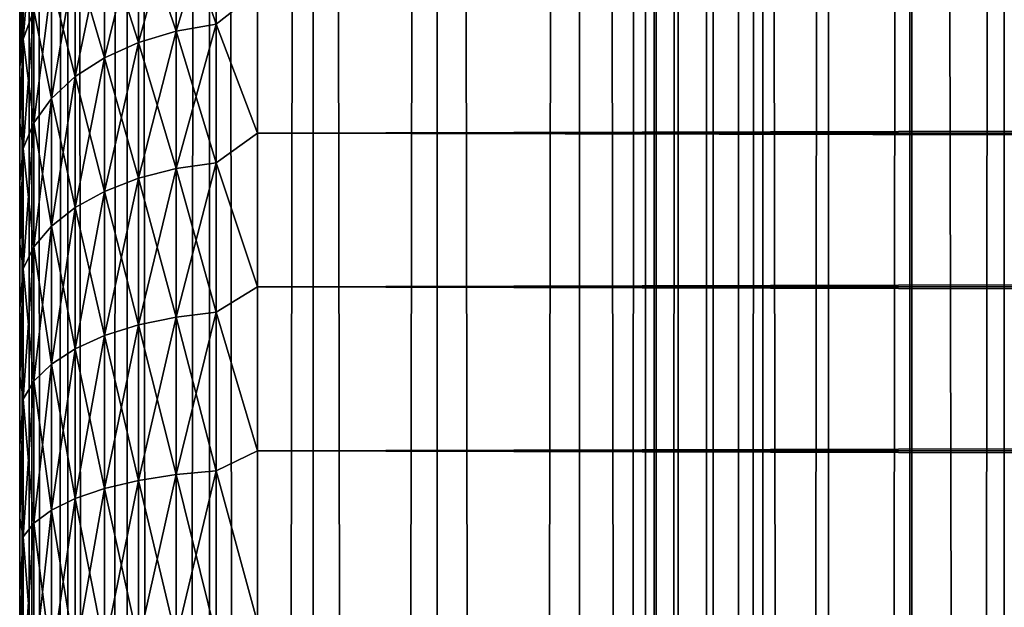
# Model space of a CAD drawing. Extents: x -265 to 265, y 0 to 747.
# Tile 167 of 256: x -265 to -257, y 583 to 588. Entities that reach past the tile are written whole.
import ezdxf

# ---------------------------------------------------------------- set-up
doc = ezdxf.new("R2010")
doc.units = 0
doc.header["$LTSCALE"] = 65.185185
for name, color, linetype in [('10', 7, 'CONTINUOUS'), ('11', 7, 'CONTINUOUS'), ('13', 7, 'CONTINUOUS'), ('51', 7, 'CONTINUOUS'), ('52', 7, 'CONTINUOUS')]:
    doc.layers.add(name, color=color, linetype=linetype)

msp = doc.modelspace()

# ---------------------------------------------------------------- linework, layer by layer
at = {"layer": '10', "color": 7, "linetype": 'CONTINUOUS'}
for points in [[(-265, 588.0904, 20.807), (-265, 587.6541, 20.3122), (-265, 588.0904, 34.193), (-265, 588.0904, 20.807)], [(-265, 588.0904, 34.193), (-265, 587.6541, 20.3122), (-265, 587.6541, 34.6878), (-265, 588.0904, 34.193)], [(-265, 587.6541, 20.3122), (-265, 587.1877, 19.8458), (-265, 587.6541, 34.6878), (-265, 587.6541, 20.3122)], [(-265, 587.6541, 34.6878), (-265, 587.1877, 19.8458), (-265, 587.1877, 35.1542), (-265, 587.6541, 34.6878)], [(-265, 587.1877, 19.8458), (-265, 586.6929, 19.4096), (-265, 587.1877, 35.1542), (-265, 587.1877, 19.8458)], [(-265, 587.1877, 35.1542), (-265, 586.6929, 19.4096), (-265, 586.6929, 35.5904), (-265, 587.1877, 35.1542)], [(-265, 586.6929, 19.4096), (-265, 586.1717, 19.0053), (-265, 586.6929, 35.5904), (-265, 586.6929, 19.4096)], [(-265, 586.6929, 35.5904), (-265, 586.1717, 19.0053), (-265, 586.1717, 35.9947), (-265, 586.6929, 35.5904)], [(-265, 586.1717, 19.0053), (-265, 585.6261, 18.6345), (-265, 586.1717, 35.9947), (-265, 586.1717, 19.0053)], [(-265, 586.1717, 35.9947), (-265, 585.6261, 18.6345), (-265, 585.6261, 36.3655), (-265, 586.1717, 35.9947)], [(-265, 585.6261, 18.6345), (-265, 585.0584, 18.2988), (-265, 585.6261, 36.3655), (-265, 585.6261, 18.6345)], [(-265, 585.6261, 36.3655), (-265, 585.0584, 18.2988), (-265, 585.0584, 36.7012), (-265, 585.6261, 36.3655)], [(-265, 585.0584, 18.2988), (-265, 584.4706, 17.9993), (-265, 585.0584, 36.7012), (-265, 585.0584, 18.2988)], [(-265, 585.0584, 36.7012), (-265, 584.4706, 17.9993), (-265, 584.4706, 37.0007), (-265, 585.0584, 36.7012)], [(-265, 584.4706, 17.9993), (-265, 583.8653, 17.7373), (-265, 584.4706, 37.0007), (-265, 584.4706, 17.9993)], [(-265, 584.4706, 37.0007), (-265, 583.8653, 17.7373), (-265, 583.8653, 37.2627), (-265, 584.4706, 37.0007)], [(-265, 583.8653, 17.7373), (-265, 583.2446, 17.5139), (-265, 583.8653, 37.2627), (-265, 583.8653, 17.7373)], [(-265, 583.8653, 37.2627), (-265, 583.2446, 17.5139), (-265, 583.2446, 37.4861), (-265, 583.8653, 37.2627)], [(-265, 583.2446, 17.5139), (-265, 582.6112, 17.3299), (-265, 583.2446, 37.4861), (-265, 583.2446, 17.5139)], [(-265, 583.2446, 37.4861), (-265, 582.6112, 17.3299), (-265, 582.6112, 37.6701), (-265, 583.2446, 37.4861)]]:
    msp.add_3dface(points, dxfattribs=at)
at = {"layer": '11', "color": 7, "linetype": 'CONTINUOUS'}
for points in [[(-263, 588.289, 36.8564), (-263, 587.1008, 37.7873), (263, 588.289, 36.8564), (-263, 588.289, 36.8564)], [(263, 588.289, 36.8564), (-263, 587.1008, 37.7873), (263, 587.1008, 37.7873), (263, 588.289, 36.8564)], [(-263, 587.1008, 17.2127), (-263, 588.289, 18.1436), (263, 587.1008, 17.2127), (-263, 587.1008, 17.2127)], [(263, 587.1008, 17.2127), (-263, 588.289, 18.1436), (263, 588.289, 18.1436), (263, 587.1008, 17.2127)], [(-263, 587.1008, 37.7873), (-263, 585.809, 38.5682), (263, 587.1008, 37.7873), (-263, 587.1008, 37.7873)], [(263, 587.1008, 37.7873), (-263, 585.809, 38.5682), (263, 585.809, 38.5682), (263, 587.1008, 37.7873)], [(-263, 585.809, 16.4318), (-263, 587.1008, 17.2127), (263, 585.809, 16.4318), (-263, 585.809, 16.4318)], [(263, 585.809, 16.4318), (-263, 587.1008, 17.2127), (263, 587.1008, 17.2127), (263, 585.809, 16.4318)], [(-263, 585.809, 38.5682), (-263, 584.4326, 39.1877), (263, 585.809, 38.5682), (-263, 585.809, 38.5682)], [(263, 585.809, 38.5682), (-263, 584.4326, 39.1877), (263, 584.4326, 39.1877), (263, 585.809, 38.5682)], [(-263, 584.4326, 15.8123), (-263, 585.809, 16.4318), (263, 584.4326, 15.8123), (-263, 584.4326, 15.8123)], [(263, 584.4326, 15.8123), (-263, 585.809, 16.4318), (263, 585.809, 16.4318), (263, 584.4326, 15.8123)], [(-263, 584.4326, 39.1877), (-263, 582.9914, 39.6368), (263, 584.4326, 39.1877), (-263, 584.4326, 39.1877)], [(263, 584.4326, 39.1877), (-263, 582.9914, 39.6368), (263, 582.9914, 39.6368), (263, 584.4326, 39.1877)], [(-263, 582.9914, 15.3632), (-263, 584.4326, 15.8123), (263, 582.9914, 15.3632), (-263, 582.9914, 15.3632)], [(263, 582.9914, 15.3632), (-263, 584.4326, 15.8123), (263, 584.4326, 15.8123), (263, 582.9914, 15.3632)]]:
    msp.add_3dface(points, dxfattribs=at)
at = {"layer": '13', "color": 7, "linetype": 'CONTINUOUS'}
for points in [[(-263.3473, 588.0153, 17.9477), (-263.6844, 589.0044, 19.0048), (-263.3473, 589.0701, 18.9428), (-263.3473, 588.0153, 17.9477)], [(-263.6844, 589.0044, 35.9952), (-263.6844, 587.9572, 36.9831), (-263.3473, 589.0701, 36.0572), (-263.6844, 589.0044, 35.9952)], [(-263.3473, 589.0701, 36.0572), (-263.6844, 587.9572, 36.9831), (-263.3473, 588.0153, 37.0523), (-263.3473, 589.0701, 36.0572)], [(-263, 588.289, 36.8564), (-263.3473, 589.0701, 36.0572), (-263.3473, 588.0153, 37.0523), (-263, 588.289, 36.8564)], [(-263, 588.289, 18.1436), (-263.3473, 588.0153, 17.9477), (-263.3473, 589.0701, 18.9428), (-263, 588.289, 18.1436)], [(-264.97, 588.6989, 33.9761), (-264.97, 587.8883, 34.9422), (-264.8801, 588.9694, 34.1775), (-264.97, 588.6989, 33.9761)], [(-264.8801, 588.9694, 34.1775), (-264.97, 587.8883, 34.9422), (-264.8801, 588.1335, 35.1736), (-264.8801, 588.9694, 34.1775)], [(-263.6844, 587.9572, 18.0169), (-264.0006, 588.897, 19.1061), (-263.6844, 589.0044, 19.0048), (-263.6844, 587.9572, 18.0169)], [(-264.0006, 588.897, 35.8939), (-264.0006, 587.8624, 36.87), (-263.6844, 589.0044, 35.9952), (-264.0006, 588.897, 35.8939)], [(-263.6844, 589.0044, 35.9952), (-264.0006, 587.8624, 36.87), (-263.6844, 587.9572, 36.9831), (-263.6844, 589.0044, 35.9952)], [(-263.6844, 587.9572, 18.0169), (-263.6844, 589.0044, 19.0048), (-263.3473, 588.0153, 17.9477), (-263.6844, 587.9572, 18.0169)], [(-264.0006, 587.8624, 18.13), (-264.2864, 588.7513, 19.2435), (-264.0006, 588.897, 19.1061), (-264.0006, 587.8624, 18.13)], [(-264.2864, 588.7513, 35.7565), (-264.2864, 587.7336, 36.7166), (-264.0006, 588.897, 35.8939), (-264.2864, 588.7513, 35.7565)], [(-264.0006, 588.897, 35.8939), (-264.2864, 587.7336, 36.7166), (-264.0006, 587.8624, 36.87), (-264.0006, 588.897, 35.8939)], [(-264.0006, 587.8624, 18.13), (-264.0006, 588.897, 19.1061), (-263.6844, 587.9572, 18.0169), (-264.0006, 587.8624, 18.13)], [(-264.97, 587.8883, 20.0578), (-265, 588.0904, 20.807), (-264.97, 588.6989, 21.0239), (-264.97, 587.8883, 20.0578)], [(-265, 588.0904, 34.193), (-265, 587.6541, 34.6878), (-264.97, 588.6989, 33.9761), (-265, 588.0904, 34.193)], [(-264.97, 588.6989, 33.9761), (-265, 587.6541, 34.6878), (-264.97, 587.8883, 34.9422), (-264.97, 588.6989, 33.9761)], [(-264.97, 587.8883, 20.0578), (-264.97, 588.6989, 21.0239), (-264.8801, 588.1335, 19.8264), (-264.97, 587.8883, 20.0578)], [(-264.2864, 587.7336, 18.2834), (-264.533, 588.5717, 19.413), (-264.2864, 588.7513, 19.2435), (-264.2864, 587.7336, 18.2834)], [(-264.533, 588.5717, 35.587), (-264.533, 587.5749, 36.5275), (-264.2864, 588.7513, 35.7565), (-264.533, 588.5717, 35.587)], [(-264.2864, 588.7513, 35.7565), (-264.533, 587.5749, 36.5275), (-264.2864, 587.7336, 36.7166), (-264.2864, 588.7513, 35.7565)], [(-264.2864, 587.7336, 18.2834), (-264.2864, 588.7513, 19.2435), (-264.0006, 587.8624, 18.13), (-264.2864, 587.7336, 18.2834)], [(-264.533, 587.5749, 18.4725), (-264.7329, 588.3637, 19.6093), (-264.533, 588.5717, 19.413), (-264.533, 587.5749, 18.4725)], [(-264.7329, 588.3637, 35.3907), (-264.7329, 587.3911, 36.3084), (-264.533, 588.5717, 35.587), (-264.7329, 588.3637, 35.3907)], [(-264.533, 588.5717, 35.587), (-264.7329, 587.3911, 36.3084), (-264.533, 587.5749, 36.5275), (-264.533, 588.5717, 35.587)], [(-264.533, 587.5749, 18.4725), (-264.533, 588.5717, 19.413), (-264.2864, 587.7336, 18.2834), (-264.533, 587.5749, 18.4725)], [(-264.7329, 587.3911, 18.6916), (-264.8801, 588.1335, 19.8264), (-264.7329, 588.3637, 19.6093), (-264.7329, 587.3911, 18.6916)], [(-264.8801, 588.1335, 35.1736), (-264.8801, 587.1877, 36.066), (-264.7329, 588.3637, 35.3907), (-264.8801, 588.1335, 35.1736)], [(-264.7329, 588.3637, 35.3907), (-264.8801, 587.1877, 36.066), (-264.7329, 587.3911, 36.3084), (-264.7329, 588.3637, 35.3907)], [(-264.7329, 587.3911, 18.6916), (-264.7329, 588.3637, 19.6093), (-264.533, 587.5749, 18.4725), (-264.7329, 587.3911, 18.6916)], [(-263, 587.1008, 37.7873), (-263, 588.289, 36.8564), (-263.3473, 588.0153, 37.0523), (-263, 587.1008, 37.7873)], [(-263, 588.289, 18.1436), (-263, 587.1008, 17.2127), (-263.3473, 588.0153, 17.9477), (-263, 588.289, 18.1436)], [(-264.8801, 587.1877, 18.934), (-264.97, 587.8883, 20.0578), (-264.8801, 588.1335, 19.8264), (-264.8801, 587.1877, 18.934)], [(-264.97, 587.8883, 34.9422), (-264.97, 586.971, 35.8077), (-264.8801, 588.1335, 35.1736), (-264.97, 587.8883, 34.9422)], [(-264.8801, 588.1335, 35.1736), (-264.97, 586.971, 35.8077), (-264.8801, 587.1877, 36.066), (-264.8801, 588.1335, 35.1736)], [(-264.8801, 587.1877, 18.934), (-264.8801, 588.1335, 19.8264), (-264.7329, 587.3911, 18.6916), (-264.8801, 587.1877, 18.934)], [(-265, 587.6541, 20.3122), (-265, 588.0904, 20.807), (-264.97, 587.8883, 20.0578), (-265, 587.6541, 20.3122)], [(-263.6844, 586.8025, 17.1573), (-264.0006, 587.8624, 18.13), (-263.6844, 587.9572, 18.0169), (-263.6844, 586.8025, 17.1573)], [(-264.0006, 587.8624, 36.87), (-264.0006, 586.7214, 37.7194), (-263.6844, 587.9572, 36.9831), (-264.0006, 587.8624, 36.87)], [(-263.6844, 587.9572, 36.9831), (-264.0006, 586.7214, 37.7194), (-263.6844, 586.8025, 37.8427), (-263.6844, 587.9572, 36.9831)], [(-263.3473, 586.8522, 17.0818), (-263.6844, 587.9572, 18.0169), (-263.3473, 588.0153, 17.9477), (-263.3473, 586.8522, 17.0818)], [(-263.6844, 587.9572, 36.9831), (-263.6844, 586.8025, 37.8427), (-263.3473, 588.0153, 37.0523), (-263.6844, 587.9572, 36.9831)], [(-263.3473, 588.0153, 37.0523), (-263.6844, 586.8025, 37.8427), (-263.3473, 586.8522, 37.9182), (-263.3473, 588.0153, 37.0523)], [(-263.6844, 586.8025, 17.1573), (-263.6844, 587.9572, 18.0169), (-263.3473, 586.8522, 17.0818), (-263.6844, 586.8025, 17.1573)], [(-263, 587.1008, 37.7873), (-263.3473, 588.0153, 37.0523), (-263.3473, 586.8522, 37.9182), (-263, 587.1008, 37.7873)], [(-263, 587.1008, 17.2127), (-263.3473, 586.8522, 17.0818), (-263.3473, 588.0153, 17.9477), (-263, 587.1008, 17.2127)], [(-265, 587.1877, 19.8458), (-265, 587.6541, 20.3122), (-264.97, 587.8883, 20.0578), (-265, 587.1877, 19.8458)], [(-264.97, 586.971, 19.1923), (-265, 587.1877, 19.8458), (-264.97, 587.8883, 20.0578), (-264.97, 586.971, 19.1923)], [(-265, 587.6541, 34.6878), (-265, 587.1877, 35.1542), (-264.97, 587.8883, 34.9422), (-265, 587.6541, 34.6878)], [(-264.97, 587.8883, 34.9422), (-265, 587.1877, 35.1542), (-264.97, 586.971, 35.8077), (-264.97, 587.8883, 34.9422)], [(-264.97, 586.971, 19.1923), (-264.97, 587.8883, 20.0578), (-264.8801, 587.1877, 18.934), (-264.97, 586.971, 19.1923)], [(-264.0006, 586.7214, 17.2806), (-264.2864, 587.7336, 18.2834), (-264.0006, 587.8624, 18.13), (-264.0006, 586.7214, 17.2806)], [(-264.2864, 587.7336, 36.7166), (-264.2864, 586.6114, 37.5521), (-264.0006, 587.8624, 36.87), (-264.2864, 587.7336, 36.7166)], [(-264.0006, 587.8624, 36.87), (-264.2864, 586.6114, 37.5521), (-264.0006, 586.7214, 37.7194), (-264.0006, 587.8624, 36.87)], [(-264.0006, 586.7214, 17.2806), (-264.0006, 587.8624, 18.13), (-263.6844, 586.8025, 17.1573), (-264.0006, 586.7214, 17.2806)], [(-264.2864, 586.6114, 17.4479), (-264.533, 587.5749, 18.4725), (-264.2864, 587.7336, 18.2834), (-264.2864, 586.6114, 17.4479)], [(-264.533, 587.5749, 36.5275), (-264.533, 586.4757, 37.3458), (-264.2864, 587.7336, 36.7166), (-264.533, 587.5749, 36.5275)], [(-264.2864, 587.7336, 36.7166), (-264.533, 586.4757, 37.3458), (-264.2864, 586.6114, 37.5521), (-264.2864, 587.7336, 36.7166)], [(-264.2864, 586.6114, 17.4479), (-264.2864, 587.7336, 18.2834), (-264.0006, 586.7214, 17.2806), (-264.2864, 586.6114, 17.4479)], [(-264.533, 586.4757, 17.6542), (-264.7329, 587.3911, 18.6916), (-264.533, 587.5749, 18.4725), (-264.533, 586.4757, 17.6542)], [(-264.7329, 587.3911, 36.3084), (-264.7329, 586.3185, 37.1068), (-264.533, 587.5749, 36.5275), (-264.7329, 587.3911, 36.3084)], [(-264.533, 587.5749, 36.5275), (-264.7329, 586.3185, 37.1068), (-264.533, 586.4757, 37.3458), (-264.533, 587.5749, 36.5275)], [(-264.533, 586.4757, 17.6542), (-264.533, 587.5749, 18.4725), (-264.2864, 586.6114, 17.4479), (-264.533, 586.4757, 17.6542)], [(-264.7329, 586.3185, 17.8932), (-264.8801, 587.1877, 18.934), (-264.7329, 587.3911, 18.6916), (-264.7329, 586.3185, 17.8932)], [(-264.8801, 587.1877, 36.066), (-264.8801, 586.1446, 36.8425), (-264.7329, 587.3911, 36.3084), (-264.8801, 587.1877, 36.066)], [(-264.7329, 587.3911, 36.3084), (-264.8801, 586.1446, 36.8425), (-264.7329, 586.3185, 37.1068), (-264.7329, 587.3911, 36.3084)], [(-264.7329, 586.3185, 17.8932), (-264.7329, 587.3911, 18.6916), (-264.533, 586.4757, 17.6542), (-264.7329, 586.3185, 17.8932)], [(-265, 586.6929, 19.4096), (-265, 587.1877, 19.8458), (-264.97, 586.971, 19.1923), (-265, 586.6929, 19.4096)], [(-265, 587.1877, 35.1542), (-265, 586.6929, 35.5904), (-264.97, 586.971, 35.8077), (-265, 587.1877, 35.1542)], [(-264.8801, 586.1446, 18.1575), (-264.97, 586.971, 19.1923), (-264.8801, 587.1877, 18.934), (-264.8801, 586.1446, 18.1575)], [(-264.97, 586.971, 35.8077), (-264.97, 585.9594, 36.5608), (-264.8801, 587.1877, 36.066), (-264.97, 586.971, 35.8077)], [(-264.8801, 587.1877, 36.066), (-264.97, 585.9594, 36.5608), (-264.8801, 586.1446, 36.8425), (-264.8801, 587.1877, 36.066)], [(-264.8801, 586.1446, 18.1575), (-264.8801, 587.1877, 18.934), (-264.7329, 586.3185, 17.8932), (-264.8801, 586.1446, 18.1575)], [(-263, 585.809, 38.5682), (-263, 587.1008, 37.7873), (-263.3473, 586.8522, 37.9182), (-263, 585.809, 38.5682)], [(-263, 587.1008, 17.2127), (-263, 585.809, 16.4318), (-263.3473, 586.8522, 17.0818), (-263, 587.1008, 17.2127)], [(-264.97, 585.9594, 18.4392), (-265, 586.6929, 19.4096), (-264.97, 586.971, 19.1923), (-264.97, 585.9594, 18.4392)], [(-265, 586.6929, 35.5904), (-265, 586.1717, 35.9947), (-264.97, 586.971, 35.8077), (-265, 586.6929, 35.5904)], [(-264.97, 586.971, 35.8077), (-265, 586.1717, 35.9947), (-264.97, 585.9594, 36.5608), (-264.97, 586.971, 35.8077)], [(-264.97, 585.9594, 18.4392), (-264.97, 586.971, 19.1923), (-264.8801, 586.1446, 18.1575), (-264.97, 585.9594, 18.4392)], [(-263.6844, 585.5558, 16.4375), (-264.0006, 586.7214, 17.2806), (-263.6844, 586.8025, 17.1573), (-263.6844, 585.5558, 16.4375)], [(-264.0006, 586.7214, 37.7194), (-264.0006, 585.4896, 38.4306), (-263.6844, 586.8025, 37.8427), (-264.0006, 586.7214, 37.7194)], [(-263.6844, 586.8025, 37.8427), (-264.0006, 585.4896, 38.4306), (-263.6844, 585.5558, 38.5625), (-263.6844, 586.8025, 37.8427)], [(-263.3473, 585.5964, 16.3567), (-263.6844, 586.8025, 17.1573), (-263.3473, 586.8522, 17.0818), (-263.3473, 585.5964, 16.3567)], [(-263.6844, 586.8025, 37.8427), (-263.6844, 585.5558, 38.5625), (-263.3473, 586.8522, 37.9182), (-263.6844, 586.8025, 37.8427)], [(-263.3473, 586.8522, 37.9182), (-263.6844, 585.5558, 38.5625), (-263.3473, 585.5964, 38.6433), (-263.3473, 586.8522, 37.9182)], [(-263.6844, 585.5558, 16.4375), (-263.6844, 586.8025, 17.1573), (-263.3473, 585.5964, 16.3567), (-263.6844, 585.5558, 16.4375)], [(-263, 585.809, 38.5682), (-263.3473, 586.8522, 37.9182), (-263.3473, 585.5964, 38.6433), (-263, 585.809, 38.5682)], [(-263, 585.809, 16.4318), (-263.3473, 585.5964, 16.3567), (-263.3473, 586.8522, 17.0818), (-263, 585.809, 16.4318)], [(-264.0006, 585.4896, 16.5694), (-264.2864, 586.6114, 17.4479), (-264.0006, 586.7214, 17.2806), (-264.0006, 585.4896, 16.5694)], [(-264.2864, 586.6114, 37.5521), (-264.2864, 585.3997, 38.2517), (-264.0006, 586.7214, 37.7194), (-264.2864, 586.6114, 37.5521)], [(-264.0006, 586.7214, 37.7194), (-264.2864, 585.3997, 38.2517), (-264.0006, 585.4896, 38.4306), (-264.0006, 586.7214, 37.7194)], [(-264.0006, 585.4896, 16.5694), (-264.0006, 586.7214, 17.2806), (-263.6844, 585.5558, 16.4375), (-264.0006, 585.4896, 16.5694)], [(-265, 586.1717, 19.0053), (-265, 586.6929, 19.4096), (-264.97, 585.9594, 18.4392), (-265, 586.1717, 19.0053)], [(-264.2864, 585.3997, 16.7483), (-264.533, 586.4757, 17.6542), (-264.2864, 586.6114, 17.4479), (-264.2864, 585.3997, 16.7483)], [(-264.533, 586.4757, 37.3458), (-264.533, 585.2889, 38.031), (-264.2864, 586.6114, 37.5521), (-264.533, 586.4757, 37.3458)], [(-264.2864, 586.6114, 37.5521), (-264.533, 585.2889, 38.031), (-264.2864, 585.3997, 38.2517), (-264.2864, 586.6114, 37.5521)], [(-264.2864, 585.3997, 16.7483), (-264.2864, 586.6114, 17.4479), (-264.0006, 585.4896, 16.5694), (-264.2864, 585.3997, 16.7483)], [(-264.533, 585.2889, 16.969), (-264.7329, 586.3185, 17.8932), (-264.533, 586.4757, 17.6542), (-264.533, 585.2889, 16.969)], [(-264.7329, 586.3185, 37.1068), (-264.7329, 585.1605, 37.7754), (-264.533, 586.4757, 37.3458), (-264.7329, 586.3185, 37.1068)], [(-264.533, 586.4757, 37.3458), (-264.7329, 585.1605, 37.7754), (-264.533, 585.2889, 38.031), (-264.533, 586.4757, 37.3458)], [(-264.533, 585.2889, 16.969), (-264.533, 586.4757, 17.6542), (-264.2864, 585.3997, 16.7483), (-264.533, 585.2889, 16.969)], [(-264.7329, 585.1605, 17.2246), (-264.8801, 586.1446, 18.1575), (-264.7329, 586.3185, 17.8932), (-264.7329, 585.1605, 17.2246)], [(-264.8801, 586.1446, 36.8425), (-264.8801, 585.0185, 37.4927), (-264.7329, 586.3185, 37.1068), (-264.8801, 586.1446, 36.8425)], [(-264.7329, 586.3185, 37.1068), (-264.8801, 585.0185, 37.4927), (-264.7329, 585.1605, 37.7754), (-264.7329, 586.3185, 37.1068)], [(-264.7329, 585.1605, 17.2246), (-264.7329, 586.3185, 17.8932), (-264.533, 585.2889, 16.969), (-264.7329, 585.1605, 17.2246)], [(-265, 585.6261, 18.6345), (-265, 586.1717, 19.0053), (-264.97, 585.9594, 18.4392), (-265, 585.6261, 18.6345)], [(-265, 586.1717, 35.9947), (-265, 585.6261, 36.3655), (-264.97, 585.9594, 36.5608), (-265, 586.1717, 35.9947)], [(-264.8801, 585.0185, 17.5073), (-264.97, 585.9594, 18.4392), (-264.8801, 586.1446, 18.1575), (-264.8801, 585.0185, 17.5073)], [(-264.97, 585.9594, 36.5608), (-264.97, 584.8672, 37.1913), (-264.8801, 586.1446, 36.8425), (-264.97, 585.9594, 36.5608)], [(-264.8801, 586.1446, 36.8425), (-264.97, 584.8672, 37.1913), (-264.8801, 585.0185, 37.4927), (-264.8801, 586.1446, 36.8425)], [(-264.8801, 585.0185, 17.5073), (-264.8801, 586.1446, 18.1575), (-264.7329, 585.1605, 17.2246), (-264.8801, 585.0185, 17.5073)], [(-264.97, 584.8672, 17.8087), (-265, 585.6261, 18.6345), (-264.97, 585.9594, 18.4392), (-264.97, 584.8672, 17.8087)], [(-265, 585.6261, 36.3655), (-265, 585.0584, 36.7012), (-264.97, 585.9594, 36.5608), (-265, 585.6261, 36.3655)], [(-264.97, 585.9594, 36.5608), (-265, 585.0584, 36.7012), (-264.97, 584.8672, 37.1913), (-264.97, 585.9594, 36.5608)], [(-264.97, 584.8672, 17.8087), (-264.97, 585.9594, 18.4392), (-264.8801, 585.0185, 17.5073), (-264.97, 584.8672, 17.8087)], [(-263, 584.4326, 39.1877), (-263, 585.809, 38.5682), (-263.3473, 585.5964, 38.6433), (-263, 584.4326, 39.1877)], [(-263, 585.809, 16.4318), (-263, 584.4326, 15.8123), (-263.3473, 585.5964, 16.3567), (-263, 585.809, 16.4318)], [(-265, 585.0584, 18.2988), (-265, 585.6261, 18.6345), (-264.97, 584.8672, 17.8087), (-265, 585.0584, 18.2988)], [(-263.6844, 584.234, 15.8673), (-264.0006, 585.4896, 16.5694), (-263.6844, 585.5558, 16.4375), (-263.6844, 584.234, 15.8673)], [(-264.0006, 585.4896, 38.4306), (-264.0006, 584.1835, 38.994), (-263.6844, 585.5558, 38.5625), (-264.0006, 585.4896, 38.4306)], [(-263.6844, 585.5558, 38.5625), (-264.0006, 584.1835, 38.994), (-263.6844, 584.234, 39.1327), (-263.6844, 585.5558, 38.5625)], [(-263.3473, 584.2649, 15.7824), (-263.6844, 585.5558, 16.4375), (-263.3473, 585.5964, 16.3567), (-263.3473, 584.2649, 15.7824)], [(-263.6844, 585.5558, 38.5625), (-263.6844, 584.234, 39.1327), (-263.3473, 585.5964, 38.6433), (-263.6844, 585.5558, 38.5625)], [(-263.3473, 585.5964, 38.6433), (-263.6844, 584.234, 39.1327), (-263.3473, 584.2649, 39.2176), (-263.3473, 585.5964, 38.6433)], [(-263.6844, 584.234, 15.8673), (-263.6844, 585.5558, 16.4375), (-263.3473, 584.2649, 15.7824), (-263.6844, 584.234, 15.8673)], [(-263, 584.4326, 39.1877), (-263.3473, 585.5964, 38.6433), (-263.3473, 584.2649, 39.2176), (-263, 584.4326, 39.1877)], [(-263, 584.4326, 15.8123), (-263.3473, 584.2649, 15.7824), (-263.3473, 585.5964, 16.3567), (-263, 584.4326, 15.8123)], [(-264.0006, 584.1835, 16.006), (-264.2864, 585.3997, 16.7483), (-264.0006, 585.4896, 16.5694), (-264.0006, 584.1835, 16.006)], [(-264.2864, 585.3997, 38.2517), (-264.2864, 584.115, 38.8058), (-264.0006, 585.4896, 38.4306), (-264.2864, 585.3997, 38.2517)], [(-264.0006, 585.4896, 38.4306), (-264.2864, 584.115, 38.8058), (-264.0006, 584.1835, 38.994), (-264.0006, 585.4896, 38.4306)], [(-264.0006, 584.1835, 16.006), (-264.0006, 585.4896, 16.5694), (-263.6844, 584.234, 15.8673), (-264.0006, 584.1835, 16.006)], [(-264.2864, 584.115, 16.1942), (-264.533, 585.2889, 16.969), (-264.2864, 585.3997, 16.7483), (-264.2864, 584.115, 16.1942)], [(-264.533, 585.2889, 38.031), (-264.533, 584.0305, 38.5738), (-264.2864, 585.3997, 38.2517), (-264.533, 585.2889, 38.031)], [(-264.2864, 585.3997, 38.2517), (-264.533, 584.0305, 38.5738), (-264.2864, 584.115, 38.8058), (-264.2864, 585.3997, 38.2517)], [(-264.2864, 584.115, 16.1942), (-264.2864, 585.3997, 16.7483), (-264.0006, 584.1835, 16.006), (-264.2864, 584.115, 16.1942)], [(-264.533, 584.0305, 16.4262), (-264.7329, 585.1605, 17.2246), (-264.533, 585.2889, 16.969), (-264.533, 584.0305, 16.4262)], [(-264.7329, 585.1605, 37.7754), (-264.7329, 583.9327, 38.305), (-264.533, 585.2889, 38.031), (-264.7329, 585.1605, 37.7754)], [(-264.533, 585.2889, 38.031), (-264.7329, 583.9327, 38.305), (-264.533, 584.0305, 38.5738), (-264.533, 585.2889, 38.031)], [(-264.533, 584.0305, 16.4262), (-264.533, 585.2889, 16.969), (-264.2864, 584.115, 16.1942), (-264.533, 584.0305, 16.4262)], [(-264.7329, 583.9327, 16.695), (-264.8801, 585.0185, 17.5073), (-264.7329, 585.1605, 17.2246), (-264.7329, 583.9327, 16.695)], [(-264.8801, 585.0185, 37.4927), (-264.8801, 583.8245, 38.0077), (-264.7329, 585.1605, 37.7754), (-264.8801, 585.0185, 37.4927)], [(-264.7329, 585.1605, 37.7754), (-264.8801, 583.8245, 38.0077), (-264.7329, 583.9327, 38.305), (-264.7329, 585.1605, 37.7754)], [(-264.7329, 583.9327, 16.695), (-264.7329, 585.1605, 17.2246), (-264.533, 584.0305, 16.4262), (-264.7329, 583.9327, 16.695)], [(-265, 584.4706, 17.9993), (-265, 585.0584, 18.2988), (-264.97, 584.8672, 17.8087), (-265, 584.4706, 17.9993)], [(-265, 585.0584, 36.7012), (-265, 584.4706, 37.0007), (-264.97, 584.8672, 37.1913), (-265, 585.0584, 36.7012)], [(-264.8801, 583.8245, 16.9923), (-264.97, 584.8672, 17.8087), (-264.8801, 585.0185, 17.5073), (-264.8801, 583.8245, 16.9923)], [(-264.97, 584.8672, 37.1913), (-264.97, 583.7092, 37.6909), (-264.8801, 585.0185, 37.4927), (-264.97, 584.8672, 37.1913)], [(-264.8801, 585.0185, 37.4927), (-264.97, 583.7092, 37.6909), (-264.8801, 583.8245, 38.0077), (-264.8801, 585.0185, 37.4927)], [(-264.8801, 583.8245, 16.9923), (-264.8801, 585.0185, 17.5073), (-264.7329, 583.9327, 16.695), (-264.8801, 583.8245, 16.9923)], [(-264.97, 583.7092, 17.3091), (-265, 584.4706, 17.9993), (-264.97, 584.8672, 17.8087), (-264.97, 583.7092, 17.3091)], [(-265, 584.4706, 37.0007), (-265, 583.8653, 37.2627), (-264.97, 584.8672, 37.1913), (-265, 584.4706, 37.0007)], [(-264.97, 584.8672, 37.1913), (-265, 583.8653, 37.2627), (-264.97, 583.7092, 37.6909), (-264.97, 584.8672, 37.1913)], [(-264.97, 583.7092, 17.3091), (-264.97, 584.8672, 17.8087), (-264.8801, 583.8245, 16.9923), (-264.97, 583.7092, 17.3091)], [(-265, 583.8653, 17.7373), (-265, 584.4706, 17.9993), (-264.97, 583.7092, 17.3091), (-265, 583.8653, 17.7373)], [(-263, 582.9914, 39.6368), (-263, 584.4326, 39.1877), (-263.3473, 584.2649, 39.2176), (-263, 582.9914, 39.6368)], [(-263, 584.4326, 15.8123), (-263, 582.9914, 15.3632), (-263.3473, 584.2649, 15.7824), (-263, 584.4326, 15.8123)], [(-263.6844, 582.8549, 15.4544), (-264.0006, 584.1835, 16.006), (-263.6844, 584.234, 15.8673), (-263.6844, 582.8549, 15.4544)], [(-264.0006, 584.1835, 38.994), (-264.0006, 582.8208, 39.402), (-263.6844, 584.234, 39.1327), (-264.0006, 584.1835, 38.994)], [(-263.6844, 584.234, 39.1327), (-264.0006, 582.8208, 39.402), (-263.6844, 582.8549, 39.5456), (-263.6844, 584.234, 39.1327)], [(-263.3473, 582.8757, 15.3665), (-263.6844, 584.234, 15.8673), (-263.3473, 584.2649, 15.7824), (-263.3473, 582.8757, 15.3665)], [(-263.6844, 584.234, 39.1327), (-263.6844, 582.8549, 39.5456), (-263.3473, 584.2649, 39.2176), (-263.6844, 584.234, 39.1327)], [(-263.3473, 584.2649, 39.2176), (-263.6844, 582.8549, 39.5456), (-263.3473, 582.8757, 39.6335), (-263.3473, 584.2649, 39.2176)], [(-263.6844, 582.8549, 15.4544), (-263.6844, 584.234, 15.8673), (-263.3473, 582.8757, 15.3665), (-263.6844, 582.8549, 15.4544)], [(-263, 582.9914, 39.6368), (-263.3473, 584.2649, 39.2176), (-263.3473, 582.8757, 39.6335), (-263, 582.9914, 39.6368)], [(-263, 582.9914, 15.3632), (-263.3473, 582.8757, 15.3665), (-263.3473, 584.2649, 15.7824), (-263, 582.9914, 15.3632)], [(-264.0006, 582.8208, 15.598), (-264.2864, 584.115, 16.1942), (-264.0006, 584.1835, 16.006), (-264.0006, 582.8208, 15.598)], [(-264.2864, 584.115, 38.8058), (-264.2864, 582.7746, 39.2071), (-264.0006, 584.1835, 38.994), (-264.2864, 584.115, 38.8058)], [(-264.0006, 584.1835, 38.994), (-264.2864, 582.7746, 39.2071), (-264.0006, 582.8208, 39.402), (-264.0006, 584.1835, 38.994)], [(-264.0006, 582.8208, 15.598), (-264.0006, 584.1835, 16.006), (-263.6844, 582.8549, 15.4544), (-264.0006, 582.8208, 15.598)], [(-264.2864, 582.7746, 15.7929), (-264.533, 584.0305, 16.4262), (-264.2864, 584.115, 16.1942), (-264.2864, 582.7746, 15.7929)], [(-264.533, 584.0305, 38.5738), (-264.533, 582.7177, 38.9669), (-264.2864, 584.115, 38.8058), (-264.533, 584.0305, 38.5738)], [(-264.2864, 584.115, 38.8058), (-264.533, 582.7177, 38.9669), (-264.2864, 582.7746, 39.2071), (-264.2864, 584.115, 38.8058)], [(-264.2864, 582.7746, 15.7929), (-264.2864, 584.115, 16.1942), (-264.0006, 582.8208, 15.598), (-264.2864, 582.7746, 15.7929)], [(-264.533, 582.7177, 16.0331), (-264.7329, 583.9327, 16.695), (-264.533, 584.0305, 16.4262), (-264.533, 582.7177, 16.0331)], [(-264.7329, 583.9327, 38.305), (-264.7329, 582.6517, 38.6885), (-264.533, 584.0305, 38.5738), (-264.7329, 583.9327, 38.305)], [(-264.533, 584.0305, 38.5738), (-264.7329, 582.6517, 38.6885), (-264.533, 582.7177, 38.9669), (-264.533, 584.0305, 38.5738)], [(-264.533, 582.7177, 16.0331), (-264.533, 584.0305, 16.4262), (-264.2864, 582.7746, 15.7929), (-264.533, 582.7177, 16.0331)], [(-264.7329, 582.6517, 16.3115), (-264.8801, 583.8245, 16.9923), (-264.7329, 583.9327, 16.695), (-264.7329, 582.6517, 16.3115)], [(-264.8801, 583.8245, 38.0077), (-264.8801, 582.5788, 38.3807), (-264.7329, 583.9327, 38.305), (-264.8801, 583.8245, 38.0077)], [(-264.7329, 583.9327, 38.305), (-264.8801, 582.5788, 38.3807), (-264.7329, 582.6517, 38.6885), (-264.7329, 583.9327, 38.305)], [(-264.7329, 582.6517, 16.3115), (-264.7329, 583.9327, 16.695), (-264.533, 582.7177, 16.0331), (-264.7329, 582.6517, 16.3115)], [(-265, 583.2446, 17.5139), (-265, 583.8653, 17.7373), (-264.97, 583.7092, 17.3091), (-265, 583.2446, 17.5139)], [(-265, 583.8653, 37.2627), (-265, 583.2446, 37.4861), (-264.97, 583.7092, 37.6909), (-265, 583.8653, 37.2627)], [(-264.8801, 582.5788, 16.6193), (-264.97, 583.7092, 17.3091), (-264.8801, 583.8245, 16.9923), (-264.8801, 582.5788, 16.6193)], [(-264.97, 583.7092, 37.6909), (-264.97, 582.501, 38.0526), (-264.8801, 583.8245, 38.0077), (-264.97, 583.7092, 37.6909)], [(-264.8801, 583.8245, 38.0077), (-264.97, 582.501, 38.0526), (-264.8801, 582.5788, 38.3807), (-264.8801, 583.8245, 38.0077)], [(-264.8801, 582.5788, 16.6193), (-264.8801, 583.8245, 16.9923), (-264.7329, 582.6517, 16.3115), (-264.8801, 582.5788, 16.6193)], [(-264.97, 582.501, 16.9474), (-265, 583.2446, 17.5139), (-264.97, 583.7092, 17.3091), (-264.97, 582.501, 16.9474)], [(-265, 583.2446, 37.4861), (-265, 582.6112, 37.6701), (-264.97, 583.7092, 37.6909), (-265, 583.2446, 37.4861)], [(-264.97, 583.7092, 37.6909), (-265, 582.6112, 37.6701), (-264.97, 582.501, 38.0526), (-264.97, 583.7092, 37.6909)], [(-264.97, 582.501, 16.9474), (-264.97, 583.7092, 17.3091), (-264.8801, 582.5788, 16.6193), (-264.97, 582.501, 16.9474)], [(-265, 582.6112, 17.3299), (-265, 583.2446, 17.5139), (-264.97, 582.501, 16.9474), (-265, 582.6112, 17.3299)]]:
    msp.add_3dface(points, dxfattribs=at)
at = {"layer": '51', "color": 7, "linetype": 'CONTINUOUS'}
for points in [[(-265, 1), (-264.8986, 1, 1.7414), (-265, 739), (-265, 1)], [(-265, 739), (-264.8986, 1, 1.7414), (-264.8986, 739, 1.7414), (-265, 739)], [(-264.8986, 1, 1.7414), (-264.5957, 1, 3.4592), (-264.8986, 739, 1.7414), (-264.8986, 1, 1.7414)], [(-264.8986, 739, 1.7414), (-264.5957, 1, 3.4592), (-264.5957, 739, 3.4592), (-264.8986, 739, 1.7414)], [(-264.5957, 1, 3.4592), (-264.0954, 1, 5.1303), (-264.5957, 739, 3.4592), (-264.5957, 1, 3.4592)], [(-264.5957, 739, 3.4592), (-264.0954, 1, 5.1303), (-264.0954, 739, 5.1303), (-264.5957, 739, 3.4592)], [(-264.0954, 1, 5.1303), (-263.4045, 1, 6.732), (-264.0954, 739, 5.1303), (-264.0954, 1, 5.1303)], [(-264.0954, 739, 5.1303), (-263.4045, 1, 6.732), (-263.4045, 739, 6.732), (-264.0954, 739, 5.1303)], [(-263.4045, 1, 6.732), (-262.5323, 1, 8.2426), (-263.4045, 739, 6.732), (-263.4045, 1, 6.732)], [(-263.4045, 739, 6.732), (-262.5323, 1, 8.2426), (-262.5323, 739, 8.2426), (-263.4045, 739, 6.732)], [(-262.5323, 1, 8.2426), (-261.4907, 1, 9.6418), (-262.5323, 739, 8.2426), (-262.5323, 1, 8.2426)], [(-262.5323, 739, 8.2426), (-261.4907, 1, 9.6418), (-261.4907, 739, 9.6418), (-262.5323, 739, 8.2426)], [(-261.4907, 1, 9.6418), (-260.2936, 1, 10.9106), (-261.4907, 739, 9.6418), (-261.4907, 1, 9.6418)], [(-261.4907, 739, 9.6418), (-260.2936, 1, 10.9106), (-260.2936, 739, 10.9106), (-261.4907, 739, 9.6418)], [(-260.2936, 1, 10.9106), (-258.9574, 1, 12.0318), (-260.2936, 739, 10.9106), (-260.2936, 1, 10.9106)], [(-260.2936, 739, 10.9106), (-258.9574, 1, 12.0318), (-258.9574, 739, 12.0318), (-260.2936, 739, 10.9106)], [(-258.9574, 1, 12.0318), (-257.5, 1, 12.9904), (-258.9574, 739, 12.0318), (-258.9574, 1, 12.0318)], [(-258.9574, 739, 12.0318), (-257.5, 1, 12.9904), (-257.5, 739, 12.9904), (-258.9574, 739, 12.0318)], [(-257.5, 1, 12.9904), (-255.9412, 1, 13.7732), (-257.5, 739, 12.9904), (-257.5, 1, 12.9904)], [(-257.5, 739, 12.9904), (-255.9412, 1, 13.7732), (-255.9412, 739, 13.7732), (-257.5, 739, 12.9904)]]:
    msp.add_3dface(points, dxfattribs=at)
at = {"layer": '52', "color": 7, "linetype": 'CONTINUOUS'}
for points in [[(-265, 1), (-265, 739), (-264.8986, 739, -1.7414), (-265, 1)], [(-264.8986, 1, -1.7414), (-265, 1), (-264.8986, 739, -1.7414), (-264.8986, 1, -1.7414)], [(-264.5957, 1, -3.4592), (-264.8986, 1, -1.7414), (-264.5957, 739, -3.4592), (-264.5957, 1, -3.4592)], [(-264.5957, 739, -3.4592), (-264.8986, 1, -1.7414), (-264.8986, 739, -1.7414), (-264.5957, 739, -3.4592)], [(-264.0954, 1, -5.1303), (-264.5957, 1, -3.4592), (-264.0954, 739, -5.1303), (-264.0954, 1, -5.1303)], [(-264.0954, 739, -5.1303), (-264.5957, 1, -3.4592), (-264.5957, 739, -3.4592), (-264.0954, 739, -5.1303)], [(-263.4045, 1, -6.732), (-264.0954, 1, -5.1303), (-263.4045, 739, -6.732), (-263.4045, 1, -6.732)], [(-263.4045, 739, -6.732), (-264.0954, 1, -5.1303), (-264.0954, 739, -5.1303), (-263.4045, 739, -6.732)], [(-262.5323, 1, -8.2426), (-263.4045, 1, -6.732), (-262.5323, 739, -8.2426), (-262.5323, 1, -8.2426)], [(-262.5323, 739, -8.2426), (-263.4045, 1, -6.732), (-263.4045, 739, -6.732), (-262.5323, 739, -8.2426)], [(-261.4907, 1, -9.6418), (-262.5323, 1, -8.2426), (-261.4907, 739, -9.6418), (-261.4907, 1, -9.6418)], [(-261.4907, 739, -9.6418), (-262.5323, 1, -8.2426), (-262.5323, 739, -8.2426), (-261.4907, 739, -9.6418)], [(-260.2936, 1, -10.9106), (-261.4907, 1, -9.6418), (-260.2936, 739, -10.9106), (-260.2936, 1, -10.9106)], [(-260.2936, 739, -10.9106), (-261.4907, 1, -9.6418), (-261.4907, 739, -9.6418), (-260.2936, 739, -10.9106)], [(-260.2936, 1, -10.9106), (-260.2936, 739, -10.9106), (-259.739, 719.5379, -11.4084), (-260.2936, 1, -10.9106)], [(-260.2936, 1, -10.9106), (-259.739, 719.5379, -11.4084), (-259.739, 20.462, -11.4084), (-260.2936, 1, -10.9106)], [(-259.739, 719.5379, -11.4084), (-259.65, 718.6075, -11.4838), (-259.739, 20.462, -11.4084), (-259.739, 719.5379, -11.4084)], [(-259.739, 20.462, -11.4084), (-259.65, 718.6075, -11.4838), (-259.65, 21.3925, -11.4838), (-259.739, 20.462, -11.4084)], [(-259.65, 718.6075, -11.4838), (-259.4651, 717.6604, -11.6366), (-259.65, 21.3925, -11.4838), (-259.65, 718.6075, -11.4838)], [(-259.65, 21.3925, -11.4838), (-259.4651, 717.6604, -11.6366), (-259.4652, 22.3395, -11.6366), (-259.65, 21.3925, -11.4838)], [(-259.4651, 717.6604, -11.6366), (-259.1715, 716.6915, -11.8694), (-259.4652, 22.3395, -11.6366), (-259.4651, 717.6604, -11.6366)], [(-259.4652, 22.3395, -11.6366), (-259.1715, 716.6915, -11.8694), (-259.1715, 23.3085, -11.8694), (-259.4652, 22.3395, -11.6366)], [(-259.1715, 716.6915, -11.8694), (-258.7538, 715.7066, -12.1808), (-259.1715, 23.3085, -11.8694), (-259.1715, 716.6915, -11.8694)], [(-259.1715, 23.3085, -11.8694), (-258.7538, 715.7066, -12.1808), (-258.7538, 24.2934, -12.1808), (-259.1715, 23.3085, -11.8694)], [(-258.7538, 715.7066, -12.1808), (-258.2014, 714.7274, -12.5594), (-258.7538, 24.2934, -12.1808), (-258.7538, 715.7066, -12.1808)], [(-258.7538, 24.2934, -12.1808), (-258.2014, 714.7274, -12.5594), (-258.2014, 25.2726, -12.5594), (-258.7538, 24.2934, -12.1808)], [(-258.2014, 714.7274, -12.5594), (-257.5188, 713.7927, -12.9795), (-258.2014, 25.2726, -12.5594), (-258.2014, 714.7274, -12.5594)], [(-258.2014, 25.2726, -12.5594), (-257.5188, 713.7927, -12.9795), (-257.5188, 26.2073, -12.9795), (-258.2014, 25.2726, -12.5594)], [(-257.5188, 713.7927, -12.9795), (-256.7239, 712.9394, -13.4086), (-257.5188, 26.2073, -12.9795), (-257.5188, 713.7927, -12.9795)], [(-257.5188, 26.2073, -12.9795), (-256.7239, 712.9394, -13.4086), (-256.7238, 27.0606, -13.4086), (-257.5188, 26.2073, -12.9795)], [(-256.7239, 712.9394, -13.4086), (-255.847, 712.1977, -13.8135), (-256.7238, 27.0606, -13.4086), (-256.7239, 712.9394, -13.4086)]]:
    msp.add_3dface(points, dxfattribs=at)

doc.saveas('drawing.dxf')
